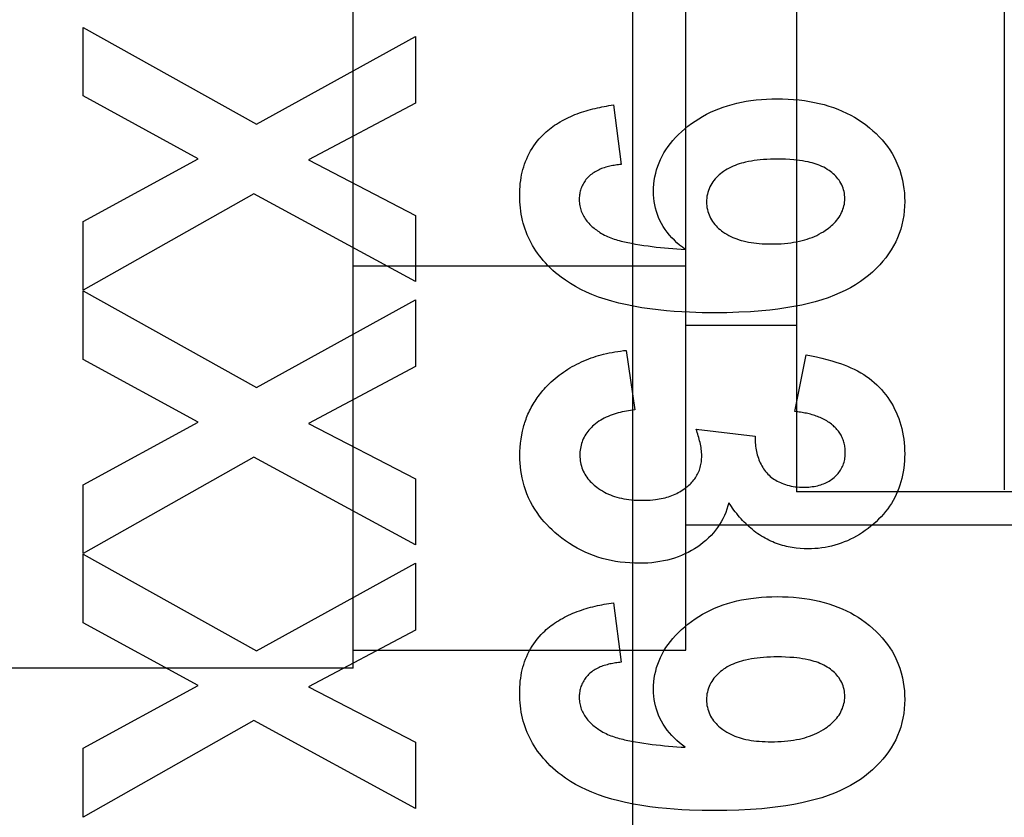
# Model space of a CAD drawing. Header units: millimetres. Extents: x 0 to 770, y -15 to 420.
# Tile 59 of 105: x 411.28 to 411.872, y 253.867 to 254.347. Entities that reach past the tile are written whole.
import ezdxf

# ---------------------------------------------------------------- set-up
doc = ezdxf.new("R2010")
doc.units = ezdxf.units.MM
doc.header["$LTSCALE"] = 32.67
doc.linetypes.add('PHANTOM', pattern=[0.8, 0.45, -0.05, 0.1, -0.05, 0.1, -0.05])
doc.layers.get('0').update_dxf_attribs({"linetype": 'CONTINUOUS'})
doc.layers.add('CRV2', color=7, linetype='CONTINUOUS')
doc.layers.add('DRIV_DIM', color=7, linetype='CONTINUOUS')
doc.styles.get("Standard").update_dxf_attribs({"font": 'txt', "width": 0.8})
doc.dimstyles.new('DIMSTYLE_9', dxfattribs={"dimtxt": 3.8, "dimasz": 1.8, "dimexe": 2, "dimexo": 1.5, "dimgap": 0.95, "dimtad": 1, "dimdec": 3, "dimlfac": 15, "dimdsep": 46, "dimtxsty": 'STANDARD', "dimblk": 'OPEN', "dimblk1": 'OPEN', "dimblk2": 'OPEN', "dimcen": 0.09, "dimadec": 0, "dimazin": 0, "dimtp": 0.001, "dimtm": 0.001, "dimtfac": 1, "dimtdec": 3, "dimtofl": 0, "dimtmove": 0, "dimatfit": 3, "dimldrblk": 'OPEN', "dimfxl": 1, "dimtolj": 1, "dimarcsym": 0})

# ---------------------------------------------------------------- blocks, each defined once
blk = doc.blocks.new('_OPEN')
at = {"color": 0, "linetype": 'BYBLOCK'}
for p, q in [((0, 0), (-1, 0.34202)), ((-1, -0.34202), (0, 0)), ((-1, 0), (0, 0))]:
    blk.add_line(p, q, dxfattribs=at)
blk = doc.blocks.new('*D45')
at = {"layer": 'DRIV_DIM', "color": 2, "linetype": 'CONTINUOUS'}
for p, q in [((397.92169, 275.56324), (509.36004, 275.56324)), ((507.36004, 275.56324), (507.36004, 262.22991)), ((507.36004, 248.89657), (507.36004, 262.22991)), ((484.74216, 248.89657), (509.36004, 248.89657))]:
    blk.add_line(p, q, dxfattribs=at)
at = {"layer": 'DRIV_DIM', "color": 2, "linetype": 'CONTINUOUS', "xscale": 1.8, "yscale": 1.8, "zscale": 1.8}
for p, rotation in [((507.36004, 275.56324), 90), ((507.36004, 248.89657), 270)]:
    blk.add_blockref('_OPEN', p, dxfattribs=dict(at, rotation=rotation))

msp = doc.modelspace()

# ---------------------------------------------------------------- linework, layer by layer
at = {"color": 9, "linetype": 'CONTINUOUS'}
msp.add_line((411.871786, 255.531929), (411.871786, 254.064443), dxfattribs=at)
at = {"color": 6, "linetype": 'CONTINUOUS'}
msp.add_line((411.648333, 255.282324), (411.648333, 251.977487), dxfattribs=at)
at = {"color": 7, "linetype": 'CONTINUOUS'}
for p, q in [((411.480224, 253.957269), (411.480224, 254.902542)), ((411.680224, 253.968025), (411.680224, 254.891785)), ((411.746891, 254.79657), (411.746891, 254.063241)), ((411.680224, 254.198965), (411.480224, 254.198965)), ((411.746891, 254.163239), (411.680224, 254.163239)), ((411.946891, 254.063239), (411.746891, 254.063239)), ((412.540224, 254.043239), (411.680224, 254.043239)), ((411.480224, 253.968025), (411.680224, 253.968025)), ((411.480224, 253.957239), (410.660224, 253.957239))]:
    msp.add_line(p, q, dxfattribs=at)
at = {"color": 7, "linetype": 'CONTINUOUS', "true_color": 0x2a4972}
for p, q in [((411.317885, 254.342479), (411.422208, 254.284377)), ((411.317885, 254.301294), (411.317885, 254.342479)), ((411.422208, 254.284377), (411.517786, 254.337043)), ((411.517786, 254.337043), (411.517786, 254.296902)), ((411.387025, 254.263502), (411.317885, 254.301294)), ((411.517786, 254.296902), (411.453556, 254.262806)), ((411.636813, 254.295884), (411.64145, 254.260151)), ((411.317885, 254.225797), (411.387025, 254.263502)), ((411.453556, 254.262806), (411.517786, 254.229406)), ((411.420674, 254.242497), (411.317885, 254.184438)), ((411.517786, 254.189657), (411.420674, 254.242497)), ((411.317885, 254.184438), (411.317885, 254.225797)), ((411.517786, 254.229406), (411.517786, 254.189657)), ((411.317885, 254.18409), (411.422208, 254.125989)), ((411.317885, 254.142906), (411.317885, 254.18409)), ((411.422208, 254.125989), (411.517786, 254.178654)), ((411.517786, 254.178654), (411.517786, 254.138514)), ((411.387025, 254.105114), (411.317885, 254.142906)), ((411.644522, 254.148316), (411.649622, 254.112533)), ((411.745889, 254.111498), (411.752728, 254.145556)), ((411.517786, 254.138514), (411.453556, 254.104418)), ((411.317885, 254.067408), (411.387025, 254.105114)), ((411.453556, 254.104418), (411.517786, 254.071018)), ((411.686599, 254.100852), (411.721953, 254.096761)), ((411.420674, 254.084108), (411.317885, 254.02605)), ((411.517786, 254.031269), (411.420674, 254.084108)), ((411.317885, 254.02605), (411.317885, 254.067408)), ((411.517786, 254.071018), (411.517786, 254.031269)), ((411.317885, 254.025702), (411.422208, 253.9676)), ((411.317885, 253.984518), (411.317885, 254.025702)), ((411.422208, 253.9676), (411.517786, 254.020266)), ((411.517786, 254.020266), (411.517786, 253.980125)), ((411.636813, 253.996509), (411.64145, 253.960775)), ((411.387025, 253.946725), (411.317885, 253.984518)), ((411.517786, 253.980125), (411.453556, 253.94603)), ((411.317885, 253.90902), (411.387025, 253.946725)), ((411.453556, 253.94603), (411.517786, 253.91263)), ((411.420674, 253.92572), (411.317885, 253.867662)), ((411.517786, 253.87288), (411.420674, 253.92572)), ((411.517786, 253.91263), (411.517786, 253.87288)), ((411.317885, 253.867662), (411.317885, 253.90902))]:
    msp.add_line(p, q, dxfattribs=at)
for points in [[(411.679934, 254.20899), (411.678242, 254.210277), (411.676589, 254.211629), (411.674984, 254.213045), (411.673432, 254.214525), (411.671942, 254.216066), (411.670521, 254.217669), (411.669175, 254.219333), (411.667913, 254.221055), (411.666742, 254.222837), (411.665669, 254.224675), (411.664769, 254.226427), (411.663961, 254.228221), (411.663247, 254.230055), (411.662629, 254.231921), (411.662109, 254.233817), (411.661677, 254.235791), (411.661346, 254.237785), (411.661113, 254.239794), (411.660973, 254.241813), (411.660924, 254.243836), (411.660969, 254.246055), (411.661119, 254.248268), (411.661375, 254.250471), (411.661737, 254.252659), (411.662208, 254.254825), (411.662778, 254.256935), (411.663451, 254.259015), (411.664226, 254.26106), (411.665099, 254.263065), (411.666067, 254.265024), (411.66718, 254.267021), (411.668388, 254.268961), (411.669684, 254.270845), (411.671062, 254.272671), (411.672513, 254.274437), (411.674182, 254.276304), (411.675926, 254.278101), (411.67774, 254.279826), (411.679619, 254.281482), (411.681556, 254.283069), (411.683665, 254.284674), (411.685832, 254.2862), (411.688053, 254.287644), (411.690326, 254.289003), (411.692649, 254.290274), (411.695097, 254.291493), (411.697589, 254.292617), (411.700123, 254.293647), (411.702691, 254.294587), (411.705291, 254.295436), (411.708086, 254.296244), (411.710906, 254.296955), (411.713748, 254.297573), (411.716608, 254.298101), (411.719483, 254.298543), (411.722616, 254.298928), (411.72576, 254.299219), (411.728911, 254.299422), (411.732067, 254.299541), (411.735225, 254.299581), (411.738517, 254.299542), (411.741807, 254.299418), (411.745092, 254.299205), (411.748369, 254.298897), (411.751636, 254.29849), (411.75462, 254.298026), (411.757589, 254.297471), (411.760539, 254.296821), (411.763464, 254.296071), (411.766362, 254.295219), (411.76905, 254.294323), (411.771705, 254.293331), (411.77432, 254.292242), (411.776892, 254.291054), (411.779415, 254.289766), (411.781661, 254.288508), (411.783859, 254.287168), (411.786007, 254.285748), (411.788101, 254.284249)], [(411.594563, 254.277993), (411.595477, 254.278875), (411.596415, 254.279732), (411.597376, 254.280564), (411.598359, 254.281371), (411.599363, 254.282153), (411.600386, 254.28291), (411.601427, 254.283643), (411.602485, 254.284351), (411.603663, 254.285099), (411.604859, 254.285818), (411.606073, 254.286509), (411.607302, 254.287171), (411.608548, 254.287806), (411.609807, 254.288415), (411.611081, 254.288997), (411.612367, 254.289553), (411.613666, 254.290085), (411.614976, 254.290592), (411.616296, 254.291076), (411.617626, 254.291536), (411.618966, 254.291974), (411.620313, 254.29239), (411.621667, 254.292784), (411.623028, 254.293158), (411.624395, 254.293511), (411.625766, 254.293845), (411.627142, 254.29416), (411.62852, 254.294457), (411.629901, 254.294735), (411.631284, 254.294997), (411.632667, 254.295242), (411.63405, 254.295471), (411.635433, 254.295685), (411.636813, 254.295884)], [(411.788101, 254.284249), (411.790806, 254.282133), (411.792801, 254.280426), (411.794727, 254.278643), (411.796579, 254.276783), (411.79835, 254.274846), (411.800033, 254.272833), (411.80154, 254.270859), (411.802957, 254.268821), (411.804281, 254.26672), (411.805506, 254.26456), (411.806626, 254.262345), (411.807869, 254.259516), (411.808943, 254.256618), (411.809847, 254.253663), (411.810583, 254.250662), (411.811071, 254.248113), (411.811444, 254.245546), (411.811705, 254.242963), (411.811856, 254.240371), (411.811902, 254.237774), (411.811834, 254.23495), (411.81164, 254.232133), (411.811313, 254.229329), (411.810848, 254.226546), (411.810239, 254.223791), (411.809508, 254.221158), (411.808641, 254.218567), (411.807639, 254.216024), (411.806506, 254.213538), (411.805244, 254.211115), (411.803808, 254.208683), (411.802247, 254.206329), (411.800571, 254.204053), (411.79879, 254.201858), (411.796914, 254.199743), (411.794763, 254.197523), (411.792514, 254.195403), (411.790175, 254.193385), (411.787749, 254.191473), (411.785242, 254.189669), (411.782301, 254.18775), (411.779273, 254.185972), (411.776168, 254.184329), (411.772995, 254.182819), (411.769765, 254.181439), (411.765904, 254.179975), (411.761986, 254.178671), (411.758022, 254.177513), (411.75402, 254.176485), (411.749991, 254.175572), (411.745213, 254.174628), (411.740414, 254.173814), (411.735595, 254.173121), (411.730763, 254.172539), (411.72592, 254.172059), (411.719101, 254.171539), (411.712273, 254.171182), (411.704915, 254.17096), (411.697553, 254.17089), (411.690052, 254.170964), (411.682556, 254.171197), (411.677914, 254.171429), (411.673277, 254.171734), (411.668645, 254.172118), (411.663699, 254.172621), (411.658765, 254.173231), (411.653847, 254.173956), (411.648948, 254.174807), (411.644073, 254.175794), (411.639946, 254.17675), (411.635848, 254.177825), (411.631789, 254.179034), (411.627779, 254.180391), (411.623826, 254.18191), (411.6205, 254.183347), (411.617233, 254.184916), (411.614036, 254.186622), (411.610919, 254.188468), (411.607893, 254.190457), (411.605302, 254.192338)], [(411.605302, 254.192338), (411.603622, 254.193654), (411.601981, 254.195021), (411.600382, 254.196436), (411.598827, 254.197899), (411.597318, 254.19941), (411.595856, 254.200967), (411.59463, 254.202354), (411.593443, 254.203775), (411.592297, 254.205229), (411.591196, 254.206716), (411.59014, 254.208236), (411.589133, 254.209787), (411.588177, 254.21137), (411.587273, 254.212984), (411.586442, 254.214592), (411.585664, 254.216228), (411.584939, 254.217888), (411.584268, 254.219571), (411.583652, 254.221275), (411.58309, 254.222997), (411.582583, 254.224737), (411.582132, 254.226491), (411.58172, 254.228334), (411.581368, 254.230189), (411.581073, 254.232054), (411.580835, 254.233928), (411.580652, 254.235808), (411.580523, 254.237693), (411.580447, 254.239581), (411.580421, 254.24147), (411.580444, 254.243275), (411.580514, 254.245077), (411.580632, 254.246876), (411.580802, 254.24867), (411.581025, 254.250457), (411.581302, 254.252237), (411.58161, 254.253881), (411.581969, 254.255515), (411.58238, 254.257137), (411.582846, 254.258746), (411.583368, 254.260338), (411.583949, 254.261913), (411.584622, 254.263541), (411.585359, 254.265144), (411.586158, 254.26672), (411.587018, 254.268266), (411.587936, 254.269778), (411.588911, 254.271254), (411.58994, 254.272691), (411.591022, 254.274087), (411.592154, 254.275437), (411.593335, 254.27674), (411.594563, 254.277993)], [(411.766406, 254.256503), (411.765364, 254.257179), (411.764295, 254.257806), (411.763201, 254.258387), (411.762084, 254.258923), (411.760947, 254.259417), (411.759792, 254.25987), (411.758622, 254.260286), (411.757439, 254.260664), (411.756245, 254.261009), (411.755043, 254.261321), (411.753835, 254.261602), (411.752136, 254.26195), (411.750431, 254.262246), (411.748721, 254.262497), (411.747007, 254.262706), (411.745288, 254.262879), (411.742778, 254.263074), (411.740263, 254.263207), (411.737745, 254.263282), (411.735225, 254.263305), (411.733176, 254.263287), (411.731127, 254.263235), (411.729081, 254.263146), (411.727038, 254.263016), (411.724998, 254.262843), (411.723232, 254.262654), (411.72147, 254.262426), (411.719714, 254.262154), (411.717964, 254.261832), (411.716222, 254.261457), (411.71495, 254.261144), (411.713685, 254.260799), (411.71243, 254.260419), (411.711186, 254.260002), (411.709956, 254.259547), (411.708742, 254.259051), (411.707547, 254.258514), (411.706373, 254.257933), (411.705223, 254.257307), (411.704098, 254.256634), (411.703001, 254.255912), (411.702075, 254.255246), (411.701175, 254.254542), (411.700305, 254.253802), (411.699467, 254.253026), (411.698665, 254.252214), (411.697903, 254.251367), (411.697182, 254.250486), (411.696507, 254.249571), (411.695882, 254.248622), (411.695308, 254.247642), (411.694777, 254.246602), (411.694305, 254.245533), (411.693893, 254.244438), (411.693543, 254.24332), (411.693254, 254.242184), (411.693029, 254.241033), (411.692868, 254.23987), (411.692772, 254.238701), (411.692742, 254.237527), (411.692777, 254.236391), (411.692873, 254.235257), (411.69303, 254.234132), (411.693249, 254.233016), (411.693526, 254.231916), (411.693863, 254.230832), (411.694258, 254.229771), (411.694711, 254.228734), (411.69522, 254.227725), (411.695773, 254.226766), (411.696378, 254.225838), (411.697029, 254.224942), (411.697726, 254.224077), (411.698463, 254.223245), (411.699238, 254.222446), (411.700047, 254.22168), (411.700889, 254.220948), (411.701758, 254.22025), (411.702653, 254.219587)], [(411.64145, 254.260151), (411.64061, 254.260059), (411.639764, 254.259956), (411.638916, 254.259842), (411.638064, 254.259716), (411.637212, 254.259576), (411.636359, 254.259422), (411.635508, 254.259254), (411.634659, 254.259069), (411.633815, 254.258868), (411.632975, 254.25865), (411.632141, 254.258414), (411.631315, 254.258158), (411.630498, 254.257882), (411.62969, 254.257586), (411.628894, 254.257268), (411.628111, 254.256928), (411.627341, 254.256564), (411.626586, 254.256177), (411.625847, 254.255764), (411.625126, 254.255326), (411.624423, 254.254861), (411.623741, 254.254369), (411.623079, 254.253849), (411.62244, 254.253299), (411.621861, 254.252756), (411.621304, 254.252188), (411.620771, 254.251596), (411.620262, 254.250981), (411.619779, 254.250345), (411.619324, 254.24969), (411.618896, 254.249015), (411.618498, 254.248323), (411.618131, 254.247615), (411.617796, 254.246892), (411.617507, 254.246188), (411.617247, 254.245472), (411.617018, 254.244746), (411.616819, 254.244012), (411.616649, 254.243269), (411.616509, 254.242519), (411.616397, 254.241764), (411.616315, 254.241005), (411.616261, 254.240242), (411.616236, 254.239477), (411.616239, 254.23871), (411.616275, 254.237852), (411.616346, 254.236995), (411.616452, 254.236141), (411.616592, 254.235292), (411.616766, 254.23445), (411.616973, 254.233615), (411.617213, 254.23279), (411.617486, 254.231976), (411.617792, 254.231174), (411.618129, 254.230387), (411.618499, 254.229615), (411.6189, 254.228861), (411.619332, 254.228126), (411.6198, 254.227402), (411.620298, 254.2267), (411.620824, 254.226017), (411.621376, 254.225354), (411.621952, 254.22471), (411.62255, 254.224085), (411.623169, 254.223479), (411.623807, 254.222891), (411.624462, 254.22232), (411.625131, 254.221766), (411.625814, 254.22123), (411.626509, 254.220709), (411.627212, 254.220205), (411.627924, 254.219715), (411.628641, 254.219241)], [(411.702653, 254.219587), (411.703769, 254.218827), (411.704916, 254.218118), (411.70609, 254.217459), (411.707288, 254.216847), (411.70851, 254.216281), (411.709751, 254.215761), (411.71101, 254.215285), (411.712284, 254.214852), (411.713571, 254.214461), (411.714867, 254.214109), (411.716419, 254.213743), (411.717979, 254.213427), (411.719548, 254.213158), (411.721123, 254.212932), (411.722702, 254.212745), (411.724494, 254.212576), (411.72629, 254.212449), (411.728088, 254.212361), (411.729889, 254.212309), (411.731689, 254.212292), (411.733678, 254.21231), (411.735666, 254.212369), (411.737651, 254.21247), (411.739634, 254.212616), (411.741613, 254.212809), (411.743376, 254.213023), (411.745133, 254.21328), (411.746883, 254.213585), (411.748623, 254.213943), (411.750352, 254.214356), (411.751827, 254.214759), (411.753291, 254.215208), (411.754741, 254.215703), (411.756174, 254.216245), (411.757589, 254.216835), (411.758984, 254.217473), (411.760356, 254.21816), (411.761704, 254.218897), (411.763026, 254.219684), (411.764319, 254.220523), (411.765254, 254.221175), (411.766168, 254.221856), (411.76706, 254.222566), (411.767926, 254.223305), (411.768763, 254.224075), (411.769569, 254.224875), (411.77034, 254.225707), (411.771072, 254.22657), (411.771764, 254.227465), (411.772412, 254.228393), (411.773013, 254.229354), (411.77353, 254.230283), (411.774002, 254.231239), (411.774426, 254.232219), (411.774801, 254.233219), (411.775124, 254.234237), (411.775395, 254.235271), (411.77561, 254.236317), (411.77577, 254.237372), (411.77587, 254.238433), (411.775911, 254.239499), (411.775889, 254.240587), (411.775803, 254.241672), (411.775655, 254.24275), (411.775446, 254.243819), (411.775178, 254.244874), (411.77485, 254.245913), (411.774465, 254.24693), (411.774024, 254.247923), (411.773527, 254.248888), (411.772995, 254.249794), (411.772415, 254.250669), (411.77179, 254.251513), (411.771123, 254.252326), (411.770417, 254.253106), (411.769675, 254.253854), (411.7689, 254.254568), (411.768095, 254.255248), (411.767263, 254.255893), (411.766406, 254.256503)], [(411.628641, 254.219241), (411.629538, 254.218683), (411.630451, 254.218155), (411.63138, 254.217659), (411.632325, 254.217191), (411.633284, 254.21675), (411.634255, 254.216336), (411.635239, 254.215947), (411.636234, 254.21558), (411.637239, 254.215236), (411.638254, 254.214912), (411.639276, 254.214608), (411.640306, 254.214321), (411.641342, 254.21405), (411.642384, 254.213794), (411.643429, 254.213552), (411.644478, 254.213322), (411.645529, 254.213102), (411.646582, 254.212892), (411.647635, 254.212689), (411.650123, 254.212236), (411.652609, 254.211818), (411.655092, 254.211432), (411.657573, 254.211077), (411.660054, 254.210751), (411.662534, 254.210453), (411.665014, 254.21018), (411.667495, 254.209932), (411.669977, 254.209705), (411.672462, 254.2095), (411.674949, 254.209313), (411.677439, 254.209144), (411.679934, 254.20899)], [(411.598272, 254.128305), (411.599394, 254.129372), (411.600544, 254.130412), (411.601722, 254.131424), (411.602926, 254.132408), (411.604156, 254.133364), (411.60541, 254.134292), (411.606687, 254.135192), (411.607986, 254.136063), (411.609306, 254.136906), (411.610646, 254.13772), (411.612005, 254.138505), (411.613382, 254.139261), (411.614776, 254.139988), (411.616185, 254.140685), (411.617609, 254.141353), (411.619046, 254.141992), (411.620496, 254.142601), (411.621958, 254.143179), (411.623429, 254.143728), (411.62491, 254.144246), (411.6264, 254.144734), (411.627896, 254.145192), (411.629398, 254.145618), (411.630905, 254.146014), (411.632592, 254.14642), (411.634284, 254.146788), (411.63598, 254.147121), (411.63768, 254.147421), (411.639385, 254.147688), (411.641093, 254.147926), (411.642806, 254.148134), (411.644522, 254.148316)], [(411.752728, 254.145556), (411.755844, 254.144987), (411.758948, 254.144356), (411.762039, 254.143657), (411.765112, 254.142884), (411.768165, 254.14203), (411.771195, 254.141089), (411.773317, 254.140369), (411.775423, 254.139598), (411.777506, 254.138771), (411.779563, 254.137884), (411.781589, 254.136931), (411.78358, 254.135909), (411.785532, 254.134811), (411.787235, 254.133767), (411.788899, 254.13266), (411.790522, 254.131492), (411.7921, 254.130263), (411.79363, 254.128976), (411.795108, 254.127629), (411.796531, 254.126226), (411.797911, 254.124748), (411.79923, 254.123217), (411.800488, 254.121633), (411.801684, 254.120002), (411.802817, 254.118325), (411.803885, 254.116607), (411.804889, 254.11485), (411.805857, 254.112998), (411.806755, 254.111112), (411.807581, 254.109194), (411.808335, 254.107246), (411.809016, 254.105273), (411.809623, 254.103276), (411.810156, 254.101258), (411.810634, 254.09913), (411.811031, 254.096985), (411.811351, 254.094827), (411.811595, 254.092658), (411.811767, 254.090481), (411.811869, 254.088299), (411.811902, 254.086115), (411.81187, 254.083944), (411.811769, 254.081776), (411.811598, 254.079614), (411.811353, 254.07746), (411.811031, 254.075316), (411.81063, 254.073186), (411.810178, 254.071201), (411.809654, 254.069233), (411.809055, 254.067285), (411.808382, 254.065363), (411.807633, 254.063469), (411.806809, 254.061606), (411.80592, 254.0598), (411.804958, 254.05803), (411.803927, 254.056301), (411.802828, 254.054613), (411.801663, 254.052971), (411.800435, 254.051376), (411.799087, 254.049762), (411.797677, 254.048202), (411.796209, 254.046696), (411.794687, 254.045243), (411.793117, 254.043843), (411.791501, 254.042495), (411.789851, 254.041204), (411.788162, 254.039966), (411.786434, 254.038784), (411.784669, 254.037658), (411.782867, 254.036592), (411.781095, 254.035621), (411.779292, 254.03471), (411.777458, 254.03386), (411.775596, 254.033074), (411.773708, 254.032354), (411.771808, 254.031706), (411.769885, 254.031126), (411.767944, 254.030614), (411.765985, 254.030171), (411.764013, 254.029797), (411.76198, 254.029485), (411.759937, 254.029244), (411.757887, 254.029074), (411.755831, 254.028973), (411.753771, 254.028941), (411.751389, 254.028987), (411.74901, 254.029126), (411.746639, 254.029362), (411.74428, 254.029696)], [(411.582692, 254.102092), (411.582964, 254.103074), (411.583254, 254.104052), (411.583561, 254.105024), (411.583886, 254.105991), (411.58423, 254.106952), (411.584591, 254.107907), (411.584971, 254.108855), (411.585411, 254.109893), (411.585873, 254.110922), (411.586357, 254.111942), (411.586863, 254.112952), (411.587389, 254.113953), (411.587935, 254.114943), (411.588502, 254.115923), (411.589088, 254.116892), (411.589692, 254.117849), (411.590316, 254.118795), (411.590958, 254.119728), (411.591617, 254.120649), (411.592293, 254.121557), (411.592987, 254.122451), (411.593696, 254.123332), (411.594422, 254.124198), (411.595163, 254.12505), (411.595919, 254.125888), (411.596689, 254.126709), (411.597474, 254.127515), (411.598272, 254.128305)], [(411.649622, 254.112533), (411.648377, 254.112391), (411.647126, 254.112226), (411.645873, 254.112038), (411.644618, 254.111825), (411.643364, 254.111587), (411.642114, 254.111321), (411.640867, 254.111028), (411.639628, 254.110706), (411.638398, 254.110353), (411.637178, 254.109969), (411.635971, 254.109553), (411.634779, 254.109103), (411.633604, 254.108619), (411.632448, 254.108098), (411.631312, 254.107542), (411.6302, 254.106947), (411.629112, 254.106313), (411.628051, 254.105639), (411.627018, 254.104924), (411.626017, 254.104166), (411.625048, 254.103365), (411.624265, 254.102662), (411.623508, 254.101928), (411.62278, 254.101165), (411.622083, 254.100373), (411.621419, 254.099554), (411.620791, 254.098709), (411.620201, 254.097838), (411.61965, 254.096943), (411.619142, 254.096024), (411.618678, 254.095083), (411.618275, 254.094155), (411.617915, 254.09321), (411.617598, 254.092248), (411.617325, 254.091271), (411.617094, 254.090283), (411.616907, 254.089284), (411.616762, 254.088278), (411.616661, 254.087265), (411.616602, 254.086247), (411.616586, 254.085228), (411.616617, 254.08413), (411.616697, 254.083035), (411.616827, 254.081945), (411.617006, 254.080862), (411.617235, 254.079791), (411.617513, 254.078732), (411.617841, 254.07769), (411.618218, 254.076666), (411.618645, 254.075664), (411.619122, 254.074686), (411.619634, 254.073759), (411.62019, 254.072857), (411.620789, 254.071982), (411.621427, 254.071133), (411.622102, 254.070311), (411.622812, 254.069516), (411.623553, 254.068748), (411.624324, 254.068008), (411.625122, 254.067296), (411.625943, 254.066612), (411.626787, 254.065956), (411.627879, 254.06517), (411.628999, 254.064428), (411.630145, 254.063732), (411.631317, 254.063081), (411.632511, 254.062474), (411.633725, 254.061911), (411.634958, 254.061391), (411.636207, 254.060914), (411.637472, 254.06048), (411.638749, 254.060089), (411.640191, 254.0597), (411.641644, 254.059361), (411.643108, 254.059068), (411.644579, 254.05882), (411.646057, 254.058613), (411.647691, 254.058429), (411.649329, 254.058289), (411.65097, 254.058193), (411.652614, 254.058136), (411.654259, 254.058119), (411.655819, 254.058138), (411.657378, 254.058191), (411.658936, 254.058283), (411.66049, 254.058415), (411.66204, 254.05859)], [(411.776192, 254.086206), (411.776202, 254.086703), (411.776201, 254.087199), (411.776179, 254.087956), (411.776133, 254.088712), (411.776063, 254.089465), (411.775968, 254.090215), (411.775848, 254.09096), (411.775703, 254.0917), (411.775532, 254.092433), (411.775335, 254.093159), (411.775111, 254.093876), (411.774861, 254.094584), (411.774585, 254.095281), (411.774281, 254.095966), (411.773961, 254.096617), (411.773617, 254.097255), (411.773249, 254.097881), (411.772859, 254.098494), (411.772447, 254.099094), (411.772014, 254.09968), (411.771562, 254.100252), (411.771091, 254.100809), (411.770603, 254.101352), (411.770097, 254.101879), (411.769577, 254.102391), (411.769041, 254.102886), (411.768492, 254.103365), (411.767824, 254.103913), (411.767139, 254.104437), (411.766437, 254.104938), (411.76572, 254.105418), (411.764988, 254.105875), (411.764243, 254.106311), (411.763484, 254.106726), (411.762713, 254.107121), (411.76193, 254.107496), (411.761137, 254.107852), (411.760333, 254.108189), (411.75952, 254.108508), (411.758699, 254.108808), (411.75787, 254.109092), (411.757034, 254.109358), (411.756192, 254.109608), (411.755344, 254.109841), (411.754492, 254.11006), (411.753637, 254.110263), (411.752778, 254.110452), (411.751916, 254.110627), (411.751054, 254.110788), (411.75019, 254.110936), (411.749327, 254.111072), (411.748464, 254.111195), (411.747603, 254.111307), (411.746744, 254.111408), (411.745889, 254.111498)], [(411.706188, 254.05669), (411.705645, 254.054715), (411.705015, 254.052761), (411.704299, 254.050833), (411.703496, 254.048937), (411.702608, 254.04708), (411.701635, 254.045265), (411.700578, 254.043501), (411.699436, 254.041792), (411.698189, 254.040115), (411.696861, 254.038503), (411.695456, 254.036956), (411.69398, 254.035474), (411.692438, 254.034059), (411.690835, 254.032712), (411.689177, 254.031433), (411.687468, 254.030222), (411.685605, 254.029014), (411.683695, 254.027884), (411.681741, 254.026833), (411.679748, 254.025862), (411.677718, 254.02497), (411.675656, 254.024159), (411.673566, 254.023428), (411.671451, 254.022777), (411.669193, 254.022178), (411.666916, 254.021667), (411.664621, 254.021241), (411.662314, 254.020897), (411.659846, 254.020617), (411.657371, 254.020423), (411.654889, 254.020307), (411.652404, 254.020266), (411.64952, 254.020305), (411.646639, 254.020439), (411.643765, 254.02067), (411.6409, 254.020999), (411.638048, 254.021429), (411.63535, 254.021933), (411.632672, 254.022532), (411.630017, 254.023227), (411.62739, 254.02402), (411.624795, 254.024911), (411.62228, 254.025885), (411.619803, 254.026952), (411.617369, 254.028113), (411.614979, 254.029364), (411.612639, 254.030704), (411.61031, 254.032157), (411.608037, 254.033695), (411.605823, 254.035317), (411.603668, 254.037019), (411.601575, 254.038798), (411.59991, 254.040311), (411.59829, 254.041873), (411.596722, 254.043485), (411.595208, 254.045149), (411.593753, 254.046863), (411.592361, 254.048629), (411.590856, 254.050702), (411.589442, 254.05284), (411.588123, 254.055038), (411.586903, 254.057292), (411.585787, 254.0596), (411.584784, 254.061945), (411.583888, 254.064333), (411.5831, 254.066759), (411.58242, 254.069218), (411.581848, 254.071703), (411.581439, 254.073884), (411.58111, 254.076078), (411.580858, 254.078282), (411.58068, 254.080494), (411.580574, 254.082712), (411.580537, 254.084932), (411.580577, 254.087451), (411.580704, 254.089966), (411.580923, 254.092475), (411.581236, 254.094972), (411.581645, 254.097455), (411.582123, 254.099784), (411.582692, 254.102092)], [(411.66204, 254.05859), (411.663207, 254.058751), (411.664369, 254.058939), (411.665526, 254.059157), (411.666678, 254.059405), (411.667822, 254.059684), (411.668958, 254.059998), (411.669963, 254.060308), (411.670959, 254.060645), (411.671946, 254.061011), (411.672922, 254.061406), (411.673887, 254.06183), (411.674839, 254.062282), (411.675777, 254.062763), (411.6767, 254.063274), (411.677608, 254.063814), (411.678498, 254.064383), (411.67937, 254.064982), (411.680223, 254.065611), (411.680896, 254.066139), (411.681555, 254.066687), (411.682197, 254.067254), (411.682822, 254.06784), (411.683428, 254.068444), (411.684013, 254.069067), (411.684576, 254.069708), (411.685116, 254.070367), (411.685631, 254.071045), (411.686119, 254.07174), (411.68658, 254.072452), (411.687011, 254.073182), (411.687412, 254.073929), (411.687784, 254.074701), (411.688124, 254.075489), (411.688432, 254.076292), (411.688708, 254.077107), (411.688954, 254.077933), (411.689169, 254.078769), (411.689353, 254.079612), (411.689509, 254.080462), (411.689635, 254.081318), (411.689733, 254.082176), (411.689802, 254.083036), (411.689844, 254.083897), (411.689859, 254.084917), (411.689838, 254.085936), (411.689783, 254.086952), (411.689696, 254.087966), (411.689579, 254.088977), (411.689434, 254.089986), (411.689264, 254.090991), (411.68907, 254.091994), (411.688854, 254.092993), (411.688618, 254.093989), (411.688366, 254.094982), (411.688097, 254.09597), (411.687816, 254.096955), (411.687523, 254.097936), (411.687222, 254.098912), (411.686913, 254.099884), (411.686599, 254.100852)], [(411.721953, 254.096761), (411.721936, 254.095751), (411.721946, 254.094733), (411.721983, 254.093708), (411.722047, 254.092678), (411.722138, 254.091645), (411.722257, 254.09061), (411.722405, 254.089576), (411.722581, 254.088545), (411.722786, 254.087517), (411.72302, 254.086496), (411.723284, 254.085483), (411.723578, 254.08448), (411.723903, 254.083488), (411.724259, 254.082511), (411.724646, 254.081548), (411.725065, 254.080603), (411.725515, 254.079677), (411.725999, 254.078773), (411.726515, 254.077891), (411.727065, 254.077034), (411.727648, 254.076204), (411.728265, 254.075402), (411.728917, 254.07463), (411.729603, 254.073891), (411.730329, 254.073181), (411.731089, 254.072506), (411.731879, 254.071865), (411.732698, 254.071259), (411.733543, 254.070687), (411.734411, 254.07015), (411.735301, 254.069647), (411.73621, 254.069178), (411.737136, 254.068744), (411.738075, 254.068345), (411.739026, 254.06798), (411.740152, 254.067595), (411.74129, 254.067257), (411.742438, 254.066962), (411.743595, 254.06671), (411.744759, 254.066499), (411.746029, 254.066315), (411.747306, 254.066176), (411.748588, 254.066079), (411.749874, 254.066023), (411.751163, 254.066005), (411.752206, 254.066018), (411.753249, 254.066057), (411.754291, 254.066122), (411.75533, 254.066216), (411.756365, 254.06634), (411.757395, 254.066497), (411.75842, 254.066686), (411.759436, 254.066911), (411.760445, 254.067172), (411.761443, 254.067472), (411.762308, 254.067766), (411.763162, 254.068091), (411.764004, 254.068447), (411.764833, 254.068834), (411.765646, 254.069252), (411.766442, 254.069702), (411.767219, 254.070184), (411.767976, 254.070697), (411.76871, 254.071243), (411.76942, 254.071821), (411.770055, 254.072386), (411.770667, 254.072978), (411.771253, 254.073596), (411.771812, 254.074238), (411.772343, 254.074904), (411.772844, 254.075591), (411.773313, 254.0763), (411.773748, 254.077028), (411.77415, 254.077774), (411.774514, 254.078538), (411.774852, 254.079345), (411.77515, 254.080167), (411.775409, 254.081002), (411.77563, 254.08185), (411.775814, 254.082708), (411.775961, 254.083574), (411.776073, 254.084447), (411.77615, 254.085325), (411.776192, 254.086206)], [(411.74428, 254.029696), (411.743107, 254.029902), (411.741939, 254.030134), (411.740777, 254.030392), (411.739621, 254.030677), (411.738419, 254.031005), (411.737225, 254.031362), (411.73604, 254.031749), (411.734865, 254.032165), (411.733701, 254.03261), (411.732548, 254.033084), (411.731407, 254.033587), (411.730279, 254.034119), (411.729165, 254.034679), (411.728065, 254.035267), (411.72698, 254.035884), (411.725832, 254.036578), (411.724701, 254.037304), (411.72359, 254.03806), (411.722498, 254.038844), (411.721424, 254.039657), (411.72037, 254.040497), (411.719334, 254.041362), (411.718319, 254.042252), (411.717322, 254.043166), (411.716345, 254.044102), (411.715388, 254.045059), (411.714451, 254.046037), (411.713533, 254.047034), (411.712635, 254.048049), (411.711758, 254.049081), (411.710901, 254.050129), (411.710064, 254.051192), (411.709247, 254.052268), (411.708451, 254.053357), (411.707676, 254.054458), (411.706922, 254.055569), (411.706188, 254.05669)], [(411.594563, 253.978618), (411.595477, 253.9795), (411.596415, 253.980356), (411.597376, 253.981188), (411.598359, 253.981996), (411.599363, 253.982778), (411.600386, 253.983535), (411.601427, 253.984268), (411.602485, 253.984976), (411.603663, 253.985724), (411.604859, 253.986443), (411.606073, 253.987134), (411.607302, 253.987796), (411.608548, 253.988431), (411.609807, 253.98904), (411.611081, 253.989622), (411.612367, 253.990178), (411.613666, 253.99071), (411.614976, 253.991217), (411.616296, 253.991701), (411.617626, 253.992161), (411.618966, 253.992599), (411.620313, 253.993014), (411.621667, 253.993409), (411.623028, 253.993782), (411.624395, 253.994136), (411.625766, 253.99447), (411.627142, 253.994785), (411.62852, 253.995081), (411.629901, 253.99536), (411.631284, 253.995622), (411.632667, 253.995867), (411.63405, 253.996096), (411.635433, 253.99631), (411.636813, 253.996509)], [(411.679934, 253.909614), (411.678242, 253.910902), (411.676589, 253.912254), (411.674984, 253.91367), (411.673432, 253.91515), (411.671942, 253.916691), (411.670521, 253.918294), (411.669175, 253.919957), (411.667913, 253.92168), (411.666742, 253.923462), (411.665669, 253.9253), (411.664769, 253.927052), (411.663961, 253.928846), (411.663247, 253.930679), (411.662629, 253.932546), (411.662109, 253.934442), (411.661677, 253.936416), (411.661346, 253.93841), (411.661113, 253.940419), (411.660973, 253.942437), (411.660924, 253.944461), (411.660969, 253.94668), (411.661119, 253.948893), (411.661375, 253.951096), (411.661737, 253.953283), (411.662208, 253.95545), (411.662778, 253.95756), (411.663451, 253.95964), (411.664226, 253.961685), (411.665099, 253.96369), (411.666067, 253.965649), (411.66718, 253.967646), (411.668388, 253.969586), (411.669684, 253.97147), (411.671062, 253.973295), (411.672513, 253.975062), (411.674182, 253.976929), (411.675926, 253.978725), (411.67774, 253.980451), (411.679619, 253.982107), (411.681556, 253.983694), (411.683665, 253.985299), (411.685832, 253.986825), (411.688053, 253.988269), (411.690326, 253.989628), (411.692649, 253.990899), (411.695097, 253.992118), (411.697589, 253.993242), (411.700123, 253.994272), (411.702691, 253.995212), (411.705291, 253.996061), (411.708086, 253.996869), (411.710906, 253.99758), (411.713748, 253.998198), (411.716608, 253.998726), (411.719483, 253.999168), (411.722616, 253.999553), (411.72576, 253.999844), (411.728911, 254.000047), (411.732067, 254.000166), (411.735225, 254.000206), (411.738517, 254.000167), (411.741807, 254.000043), (411.745092, 253.99983), (411.748369, 253.999522), (411.751636, 253.999115), (411.75462, 253.998651), (411.757589, 253.998096), (411.760539, 253.997446), (411.763464, 253.996696), (411.766362, 253.995844), (411.76905, 253.994948), (411.771705, 253.993956), (411.77432, 253.992867), (411.776892, 253.991679), (411.779415, 253.990391), (411.781661, 253.989133), (411.783859, 253.987793), (411.786007, 253.986373), (411.788101, 253.984874)], [(411.788101, 253.984874), (411.790806, 253.982758), (411.792801, 253.981051), (411.794727, 253.979268), (411.796579, 253.977408), (411.79835, 253.975471), (411.800033, 253.973458), (411.80154, 253.971484), (411.802957, 253.969446), (411.804281, 253.967345), (411.805506, 253.965185), (411.806626, 253.96297), (411.807869, 253.960141), (411.808943, 253.957243), (411.809847, 253.954288), (411.810583, 253.951286), (411.811071, 253.948738), (411.811444, 253.94617), (411.811705, 253.943588), (411.811856, 253.940996), (411.811902, 253.938399), (411.811834, 253.935575), (411.81164, 253.932758), (411.811313, 253.929954), (411.810848, 253.927171), (411.810239, 253.924416), (411.809508, 253.921783), (411.808641, 253.919192), (411.807639, 253.916649), (411.806506, 253.914162), (411.805244, 253.91174), (411.803808, 253.909308), (411.802247, 253.906954), (411.800571, 253.904678), (411.79879, 253.902483), (411.796914, 253.900368), (411.794763, 253.898148), (411.792514, 253.896028), (411.790175, 253.89401), (411.787749, 253.892098), (411.785242, 253.890294), (411.782301, 253.888375), (411.779273, 253.886596), (411.776168, 253.884954), (411.772995, 253.883444), (411.769765, 253.882064), (411.765904, 253.8806), (411.761986, 253.879296), (411.758022, 253.878137), (411.75402, 253.877109), (411.749991, 253.876197), (411.745213, 253.875252), (411.740414, 253.874438), (411.735595, 253.873746), (411.730763, 253.873164), (411.72592, 253.872684), (411.719101, 253.872164), (411.712273, 253.871807), (411.704915, 253.871585), (411.697553, 253.871515), (411.690052, 253.871589), (411.682556, 253.871822), (411.677914, 253.872054), (411.673277, 253.872359), (411.668645, 253.872742), (411.663699, 253.873246), (411.658765, 253.873856), (411.653847, 253.874581), (411.648948, 253.875432), (411.644073, 253.876419), (411.639946, 253.877375), (411.635848, 253.87845), (411.631789, 253.879659), (411.627779, 253.881016), (411.623826, 253.882535), (411.6205, 253.883972), (411.617233, 253.885541), (411.614036, 253.887247), (411.610919, 253.889092), (411.607893, 253.891082), (411.605302, 253.892963)], [(411.605302, 253.892963), (411.603622, 253.894279), (411.601981, 253.895645), (411.600382, 253.897061), (411.598827, 253.898524), (411.597318, 253.900035), (411.595856, 253.901592), (411.59463, 253.902979), (411.593443, 253.904399), (411.592297, 253.905854), (411.591196, 253.907341), (411.59014, 253.908861), (411.589133, 253.910412), (411.588177, 253.911995), (411.587273, 253.913609), (411.586442, 253.915217), (411.585664, 253.916853), (411.584939, 253.918513), (411.584268, 253.920196), (411.583652, 253.9219), (411.58309, 253.923622), (411.582583, 253.925362), (411.582132, 253.927116), (411.58172, 253.928959), (411.581368, 253.930814), (411.581073, 253.932679), (411.580835, 253.934553), (411.580652, 253.936433), (411.580523, 253.938318), (411.580447, 253.940206), (411.580421, 253.942095), (411.580444, 253.9439), (411.580514, 253.945702), (411.580632, 253.947501), (411.580802, 253.949294), (411.581025, 253.951082), (411.581302, 253.952862), (411.58161, 253.954506), (411.581969, 253.95614), (411.58238, 253.957762), (411.582846, 253.959371), (411.583368, 253.960963), (411.583949, 253.962537), (411.584622, 253.964166), (411.585359, 253.965769), (411.586158, 253.967345), (411.587018, 253.968891), (411.587936, 253.970403), (411.588911, 253.971879), (411.58994, 253.973316), (411.591022, 253.974712), (411.592154, 253.976062), (411.593335, 253.977365), (411.594563, 253.978618)], [(411.64145, 253.960775), (411.64061, 253.960684), (411.639764, 253.960581), (411.638916, 253.960467), (411.638064, 253.960341), (411.637212, 253.960201), (411.636359, 253.960047), (411.635508, 253.959879), (411.634659, 253.959694), (411.633815, 253.959493), (411.632975, 253.959275), (411.632141, 253.959038), (411.631315, 253.958783), (411.630498, 253.958507), (411.62969, 253.958211), (411.628894, 253.957893), (411.628111, 253.957553), (411.627341, 253.957189), (411.626586, 253.956802), (411.625847, 253.956389), (411.625126, 253.955951), (411.624423, 253.955486), (411.623741, 253.954994), (411.623079, 253.954474), (411.62244, 253.953924), (411.621861, 253.953381), (411.621304, 253.952813), (411.620771, 253.952221), (411.620262, 253.951606), (411.619779, 253.95097), (411.619324, 253.950315), (411.618896, 253.94964), (411.618498, 253.948948), (411.618131, 253.94824), (411.617796, 253.947517), (411.617507, 253.946813), (411.617247, 253.946097), (411.617018, 253.945371), (411.616819, 253.944636), (411.616649, 253.943894), (411.616509, 253.943144), (411.616397, 253.942389), (411.616315, 253.94163), (411.616261, 253.940867), (411.616236, 253.940101), (411.616239, 253.939335), (411.616275, 253.938477), (411.616346, 253.93762), (411.616452, 253.936766), (411.616592, 253.935917), (411.616766, 253.935075), (411.616973, 253.93424), (411.617213, 253.933415), (411.617486, 253.932601), (411.617792, 253.931799), (411.618129, 253.931012), (411.618499, 253.93024), (411.6189, 253.929486), (411.619332, 253.928751), (411.6198, 253.928027), (411.620298, 253.927324), (411.620824, 253.926642), (411.621376, 253.925979), (411.621952, 253.925335), (411.62255, 253.92471), (411.623169, 253.924104), (411.623807, 253.923516), (411.624462, 253.922945), (411.625131, 253.922391), (411.625814, 253.921854), (411.626509, 253.921334), (411.627212, 253.920829), (411.627924, 253.92034), (411.628641, 253.919866)], [(411.766406, 253.957128), (411.765364, 253.957804), (411.764295, 253.958431), (411.763201, 253.959011), (411.762084, 253.959548), (411.760947, 253.960042), (411.759792, 253.960495), (411.758622, 253.96091), (411.757439, 253.961289), (411.756245, 253.961634), (411.755043, 253.961946), (411.753835, 253.962227), (411.752136, 253.962575), (411.750431, 253.962871), (411.748721, 253.963122), (411.747007, 253.963331), (411.745288, 253.963504), (411.742778, 253.963699), (411.740263, 253.963832), (411.737745, 253.963907), (411.735225, 253.96393), (411.733176, 253.963912), (411.731127, 253.96386), (411.729081, 253.963771), (411.727038, 253.963641), (411.724998, 253.963468), (411.723232, 253.963279), (411.72147, 253.963051), (411.719714, 253.962779), (411.717964, 253.962457), (411.716222, 253.962082), (411.71495, 253.961769), (411.713685, 253.961424), (411.71243, 253.961044), (411.711186, 253.960627), (411.709956, 253.960172), (411.708742, 253.959676), (411.707547, 253.959139), (411.706373, 253.958558), (411.705223, 253.957932), (411.704098, 253.957259), (411.703001, 253.956537), (411.702075, 253.955871), (411.701175, 253.955167), (411.700305, 253.954427), (411.699467, 253.95365), (411.698665, 253.952839), (411.697903, 253.951992), (411.697182, 253.95111), (411.696507, 253.950195), (411.695882, 253.949247), (411.695308, 253.948267), (411.694777, 253.947227), (411.694305, 253.946158), (411.693893, 253.945063), (411.693543, 253.943945), (411.693254, 253.942809), (411.693029, 253.941658), (411.692868, 253.940495), (411.692772, 253.939326), (411.692742, 253.938152), (411.692777, 253.937015), (411.692873, 253.935882), (411.69303, 253.934756), (411.693249, 253.933641), (411.693526, 253.93254), (411.693863, 253.931457), (411.694258, 253.930396), (411.694711, 253.929359), (411.69522, 253.92835), (411.695773, 253.927391), (411.696378, 253.926463), (411.697029, 253.925566), (411.697726, 253.924702), (411.698463, 253.92387), (411.699238, 253.923071), (411.700047, 253.922305), (411.700889, 253.921573), (411.701758, 253.920875), (411.702653, 253.920211)], [(411.702653, 253.920211), (411.703769, 253.919452), (411.704916, 253.918743), (411.70609, 253.918083), (411.707288, 253.917471), (411.70851, 253.916906), (411.709751, 253.916386), (411.71101, 253.91591), (411.712284, 253.915477), (411.713571, 253.915085), (411.714867, 253.914734), (411.716419, 253.914367), (411.717979, 253.914052), (411.719548, 253.913783), (411.721123, 253.913557), (411.722702, 253.91337), (411.724494, 253.913201), (411.72629, 253.913074), (411.728088, 253.912986), (411.729889, 253.912934), (411.731689, 253.912917), (411.733678, 253.912935), (411.735666, 253.912993), (411.737651, 253.913095), (411.739634, 253.913241), (411.741613, 253.913434), (411.743376, 253.913648), (411.745133, 253.913905), (411.746883, 253.91421), (411.748623, 253.914567), (411.750352, 253.914981), (411.751827, 253.915384), (411.753291, 253.915833), (411.754741, 253.916328), (411.756174, 253.91687), (411.757589, 253.91746), (411.758984, 253.918098), (411.760356, 253.918785), (411.761704, 253.919522), (411.763026, 253.920309), (411.764319, 253.921148), (411.765254, 253.9218), (411.766168, 253.922481), (411.76706, 253.92319), (411.767926, 253.92393), (411.768763, 253.9247), (411.769569, 253.9255), (411.77034, 253.926332), (411.771072, 253.927195), (411.771764, 253.92809), (411.772412, 253.929018), (411.773013, 253.929979), (411.77353, 253.930908), (411.774002, 253.931864), (411.774426, 253.932844), (411.774801, 253.933844), (411.775124, 253.934862), (411.775395, 253.935896), (411.77561, 253.936941), (411.77577, 253.937997), (411.77587, 253.939058), (411.775911, 253.940124), (411.775889, 253.941211), (411.775803, 253.942296), (411.775655, 253.943375), (411.775446, 253.944444), (411.775178, 253.945499), (411.77485, 253.946537), (411.774465, 253.947555), (411.774024, 253.948548), (411.773527, 253.949513), (411.772995, 253.950418), (411.772415, 253.951294), (411.77179, 253.952138), (411.771123, 253.95295), (411.770417, 253.953731), (411.769675, 253.954479), (411.7689, 253.955193), (411.768095, 253.955873), (411.767263, 253.956518), (411.766406, 253.957128)], [(411.628641, 253.919866), (411.629538, 253.919307), (411.630451, 253.91878), (411.63138, 253.918283), (411.632325, 253.917816), (411.633284, 253.917375), (411.634255, 253.916961), (411.635239, 253.916572), (411.636234, 253.916205), (411.637239, 253.915861), (411.638254, 253.915537), (411.639276, 253.915233), (411.640306, 253.914946), (411.641342, 253.914675), (411.642384, 253.914419), (411.643429, 253.914177), (411.644478, 253.913947), (411.645529, 253.913727), (411.646582, 253.913517), (411.647635, 253.913314), (411.650123, 253.912861), (411.652609, 253.912443), (411.655092, 253.912057), (411.657573, 253.911702), (411.660054, 253.911376), (411.662534, 253.911078), (411.665014, 253.910805), (411.667495, 253.910557), (411.669977, 253.91033), (411.672462, 253.910125), (411.674949, 253.909938), (411.677439, 253.909769), (411.679934, 253.909614)]]:
    msp.add_lwpolyline(points, dxfattribs=at)
at = {"layer": 'CRV2', "color": 4, "linetype": 'PHANTOM'}
for centre, radius, start, end in [((385.833557, 275.563239), 109.747249, 10, 260), ((385.833557, 275.563239), 101.747249, 10, 260), ((435.073945, 284.245647), 51.747249, 295.0685828, 165.0685828), ((435.073945, 284.245647), 59.747249, 233.05969962, 10), ((377.151148, 226.322851), 51.747249, 185.0685828, 55.0685828)]:
    msp.add_arc(centre, radius, start, end, dxfattribs=at)

# ---------------------------------------------------------------- dimensions: what is measured, and where the dimension line sits
at = {"layer": 'DRIV_DIM', "color": 2, "linetype": 'CONTINUOUS'}
dim = msp.add_linear_dim(base=(507.360036, 275.563239), p1=(483.242157, 248.896572), p2=(396.421685, 275.563239), angle=90, dimstyle='DIMSTYLE_9', dxfattribs=at)
dim.commit()
dim.dimension.update_dxf_attribs({"geometry": '*D45', "text_midpoint": (507.360036, 257.669905), "dimtype": 160})

doc.saveas('drawing.dxf')
